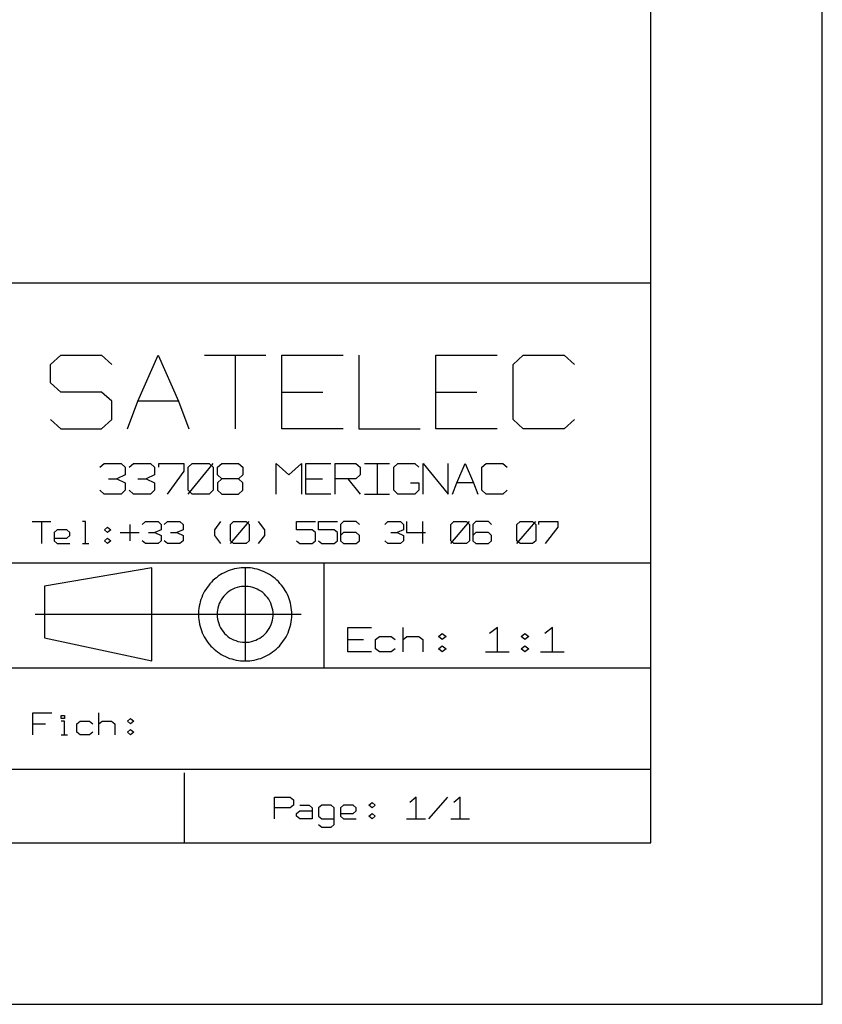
# Model space of a CAD drawing. Extents: x -658 to 530, y -320 to 521.
# Tile 12 of 28: x 407 to 530, y -320 to -168. Entities that reach past the tile are written whole.
import ezdxf

# ---------------------------------------------------------------- set-up
doc = ezdxf.new("R2010")
doc.units = 0
doc.layers.add('1', color=1, linetype='CONTINUOUS')

msp = doc.modelspace()

# ---------------------------------------------------------------- linework, layer by layer
at = {"layer": '1'}
for p, q in [((530.35, -319.52), (530.35, 520.75)), ((503.92, -294.63), (503.92, 94.15)), ((503.92, -208.4), (72.75, -208.4)), ((503.92, -294.63), (503.92, -208.4)), ((411.42, -220.93), (413, -219.5)), ((413, -219.5), (419.3, -219.5)), ((419.3, -219.5), (420.87, -220.93)), ((424.87, -226.58), (428.02, -219.5)), ((428.02, -219.5), (431.17, -226.58)), ((435.17, -219.5), (444.62, -219.5)), ((439.9, -219.5), (439.9, -230.83)), ((447.05, -230.83), (447.05, -219.5)), ((447.05, -219.5), (456.52, -219.5)), ((458.95, -219.5), (458.95, -230.83)), ((470.82, -230.83), (470.82, -219.5)), ((470.82, -219.5), (480.27, -219.5)), ((482.7, -220.93), (484.27, -219.5)), ((484.27, -219.5), (490.6, -219.5)), ((490.6, -219.5), (492.17, -220.93)), ((411.42, -223.75), (411.42, -220.93)), ((482.7, -229.4), (482.7, -220.93)), ((413, -225.18), (411.42, -223.75)), ((419.3, -225.18), (413, -225.18)), ((420.87, -226.58), (419.3, -225.18)), ((447.05, -225.18), (453.37, -225.18)), ((470.82, -225.18), (477.12, -225.18)), ((420.87, -229.4), (420.87, -226.58)), ((423.3, -230.83), (424.87, -226.58)), ((431.17, -226.58), (424.87, -226.58)), ((431.17, -226.58), (432.75, -230.83)), ((411.42, -229.4), (413, -230.83)), ((419.3, -230.83), (420.87, -229.4)), ((484.27, -230.83), (482.7, -229.4)), ((492.17, -229.4), (490.6, -230.83)), ((413, -230.83), (419.3, -230.83)), ((456.52, -230.83), (447.05, -230.83)), ((458.95, -230.83), (468.4, -230.83)), ((480.27, -230.83), (470.82, -230.83)), ((490.6, -230.83), (484.27, -230.83)), ((419.05, -236.75), (419.7, -236.18)), ((419.7, -236.18), (422.3, -236.18)), ((422.3, -236.18), (422.95, -236.75)), ((423.57, -236.75), (424.22, -236.18)), ((424.22, -236.18), (426.82, -236.18)), ((426.82, -236.18), (427.47, -236.75)), ((428.12, -236.75), (428.12, -236.18)), ((428.12, -236.18), (432, -236.18)), ((432, -236.18), (432, -237.35)), ((432.65, -236.75), (433.27, -236.18)), ((432.65, -240.88), (436.52, -236.18)), ((433.27, -236.18), (435.87, -236.18)), ((435.87, -236.18), (436.52, -236.75)), ((437.17, -236.75), (437.82, -236.18)), ((437.82, -236.18), (440.4, -236.18)), ((440.4, -236.18), (441.05, -236.75)), ((446.22, -240.88), (446.22, -236.18)), ((446.22, -236.18), (448.15, -237.93)), ((448.15, -237.93), (450.1, -236.18)), ((450.1, -236.18), (450.1, -240.88)), ((450.75, -240.88), (450.75, -236.18)), ((450.75, -236.18), (454.62, -236.18)), ((455.27, -240.88), (455.27, -236.18)), ((455.27, -236.18), (458.5, -236.18)), ((458.5, -236.18), (459.15, -236.75)), ((459.8, -236.18), (463.67, -236.18)), ((461.75, -236.18), (461.75, -240.88)), ((464.32, -236.75), (464.97, -236.18)), ((464.97, -236.18), (467.55, -236.18)), ((467.55, -236.18), (468.2, -236.75)), ((468.85, -240.88), (468.85, -236.18)), ((468.85, -236.18), (472.72, -240.88)), ((472.72, -240.88), (472.72, -236.18)), ((474.02, -239.13), (475.32, -236.18)), ((475.32, -236.18), (476.62, -239.13)), ((477.9, -236.75), (478.55, -236.18)), ((478.55, -236.18), (481.15, -236.18)), ((481.15, -236.18), (481.8, -236.75)), ((422.95, -237.93), (421.65, -238.53)), ((422.95, -236.75), (422.95, -237.93)), ((427.47, -237.93), (426.17, -238.53)), ((427.47, -236.75), (427.47, -237.93)), ((432, -237.35), (429.4, -240.88)), ((432.65, -240.3), (432.65, -236.75)), ((436.52, -236.75), (436.52, -240.3)), ((437.17, -237.93), (437.17, -236.75)), ((437.82, -238.53), (437.17, -237.93)), ((441.05, -237.93), (440.4, -238.53)), ((441.05, -236.75), (441.05, -237.93)), ((459.15, -237.93), (458.5, -238.53)), ((459.15, -236.75), (459.15, -237.93)), ((464.32, -240.3), (464.32, -236.75)), ((477.9, -240.3), (477.9, -236.75)), ((420.35, -238.53), (421.65, -238.53)), ((421.65, -238.53), (422.95, -239.13)), ((422.95, -239.13), (422.95, -240.3)), ((424.87, -238.53), (426.17, -238.53)), ((426.17, -238.53), (427.47, -239.13)), ((427.47, -239.13), (427.47, -240.3)), ((437.82, -238.53), (437.17, -239.13)), ((437.17, -239.13), (437.17, -240.3)), ((440.4, -238.53), (437.82, -238.53)), ((441.05, -239.13), (440.4, -238.53)), ((441.05, -240.3), (441.05, -239.13)), ((450.75, -238.53), (453.32, -238.53)), ((458.5, -238.53), (455.27, -238.53)), ((457.22, -238.53), (459.15, -240.88)), ((466.92, -239.13), (468.2, -239.13)), ((468.2, -239.13), (468.2, -240.3)), ((473.37, -240.88), (474.02, -239.13)), ((476.62, -239.13), (474.02, -239.13)), ((476.62, -239.13), (477.25, -240.88)), ((419.7, -240.88), (419.05, -240.3)), ((422.3, -240.88), (419.7, -240.88)), ((422.95, -240.3), (422.3, -240.88)), ((424.22, -240.88), (423.57, -240.3)), ((426.82, -240.88), (424.22, -240.88)), ((427.47, -240.3), (426.82, -240.88)), ((433.27, -240.88), (432.65, -240.3)), ((435.87, -240.88), (433.27, -240.88)), ((436.52, -240.3), (435.87, -240.88)), ((437.17, -240.3), (437.82, -240.88)), ((437.82, -240.88), (440.4, -240.88)), ((440.4, -240.88), (441.05, -240.3)), ((454.62, -240.88), (450.75, -240.88)), ((459.8, -240.88), (463.67, -240.88)), ((464.97, -240.88), (464.32, -240.3)), ((467.55, -240.88), (464.97, -240.88)), ((468.2, -240.3), (467.55, -240.88)), ((478.55, -240.88), (477.9, -240.3)), ((481.15, -240.88), (478.55, -240.88)), ((481.8, -240.3), (481.15, -240.88)), ((408.6, -245.12), (411.5, -245.12)), ((410.05, -245.12), (410.05, -248.52)), ((416.83, -245.12), (416.35, -245.12)), ((416.83, -248.52), (416.83, -245.12)), ((423.63, -245.55), (423.63, -248.1)), ((425.58, -245.55), (426.05, -245.12)), ((426.05, -245.12), (428, -245.12)), ((428, -245.12), (428.48, -245.55)), ((428.48, -245.55), (428.48, -246.4)), ((428.95, -245.55), (429.45, -245.12)), ((429.45, -245.12), (431.38, -245.12)), ((431.38, -245.12), (431.88, -245.55)), ((431.88, -245.55), (431.88, -246.4)), ((436.73, -246.4), (437.7, -245.12)), ((439.15, -245.55), (439.63, -245.12)), ((439.15, -248.52), (442.05, -245.12)), ((439.15, -248.1), (439.15, -245.55)), ((439.63, -245.12), (441.58, -245.12)), ((441.58, -245.12), (442.05, -245.55)), ((442.05, -245.55), (442.05, -248.1)), ((444.48, -246.4), (443.5, -245.12)), ((449.33, -246.4), (449.33, -245.12)), ((449.33, -245.12), (452.25, -245.12)), ((452.73, -246.4), (452.73, -245.12)), ((452.73, -245.12), (455.65, -245.12)), ((456.6, -245.12), (456.13, -245.55)), ((456.13, -245.55), (456.13, -248.1)), ((458.55, -245.12), (456.6, -245.12)), ((459.03, -245.55), (458.55, -245.12)), ((462.93, -245.55), (463.4, -245.12)), ((463.4, -245.12), (465.35, -245.12)), ((465.35, -245.12), (465.83, -245.55)), ((465.83, -245.55), (465.83, -246.4)), ((466.3, -245.12), (466.3, -246.82)), ((468.73, -245.12), (468.73, -248.52)), ((473.1, -245.55), (473.58, -245.12)), ((473.1, -248.52), (476, -245.12)), ((473.1, -248.1), (473.1, -245.55)), ((473.58, -245.12), (475.53, -245.12)), ((475.53, -245.12), (476, -245.55)), ((476, -245.55), (476, -248.1)), ((476.98, -245.12), (476.5, -245.55)), ((476.5, -245.55), (476.5, -248.1)), ((478.93, -245.12), (476.98, -245.12)), ((479.4, -245.55), (478.93, -245.12)), ((483.28, -245.55), (483.78, -245.12)), ((483.28, -248.52), (486.2, -245.12)), ((483.28, -248.1), (483.28, -245.55)), ((483.78, -245.12), (485.7, -245.12)), ((485.7, -245.12), (486.2, -245.55)), ((486.2, -245.55), (486.2, -248.1)), ((486.68, -245.55), (486.68, -245.12)), ((486.68, -245.12), (489.6, -245.12)), ((489.6, -245.12), (489.6, -245.97)), ((412.48, -246.4), (411.98, -246.82)), ((411.98, -246.82), (411.98, -248.1)), ((413.93, -246.4), (412.48, -246.4)), ((414.4, -246.82), (413.93, -246.4)), ((413.93, -247.67), (414.4, -247.25)), ((414.4, -247.25), (414.4, -246.82)), ((419.75, -246.4), (420.23, -245.97)), ((420.23, -246.82), (419.75, -246.4)), ((420.23, -245.97), (420.73, -246.4)), ((420.73, -246.4), (420.23, -246.82)), ((422.18, -246.82), (425.08, -246.82)), ((426.53, -246.82), (427.5, -246.82)), ((428.48, -246.4), (427.5, -246.82)), ((427.5, -246.82), (428.48, -247.25)), ((428.48, -247.25), (428.48, -248.1)), ((429.93, -246.82), (430.9, -246.82)), ((431.88, -246.4), (430.9, -246.82)), ((430.9, -246.82), (431.88, -247.25)), ((431.88, -247.25), (431.88, -248.1)), ((436.73, -247.25), (436.73, -246.4)), ((437.7, -248.52), (436.73, -247.25)), ((443.5, -248.52), (444.48, -247.25)), ((444.48, -247.25), (444.48, -246.4)), ((451.75, -246.4), (449.33, -246.4)), ((452.25, -246.82), (451.75, -246.4)), ((452.25, -248.1), (452.25, -246.82)), ((455.15, -246.4), (452.73, -246.4)), ((455.65, -246.82), (455.15, -246.4)), ((455.65, -248.1), (455.65, -246.82)), ((456.6, -246.82), (456.13, -247.25)), ((458.55, -246.82), (456.6, -246.82)), ((459.03, -247.25), (458.55, -246.82)), ((459.03, -248.1), (459.03, -247.25)), ((463.88, -246.82), (464.85, -246.82)), ((465.83, -246.4), (464.85, -246.82)), ((464.85, -246.82), (465.83, -247.25)), ((465.83, -247.25), (465.83, -248.1)), ((466.3, -246.82), (469.23, -246.82)), ((476.98, -246.82), (476.5, -247.25)), ((478.93, -246.82), (476.98, -246.82)), ((479.4, -247.25), (478.93, -246.82)), ((479.4, -248.1), (479.4, -247.25)), ((489.6, -245.97), (487.65, -248.52)), ((411.98, -247.67), (413.93, -247.67)), ((411.98, -248.1), (412.48, -248.52)), ((412.48, -248.52), (414.4, -248.52)), ((416.35, -248.52), (417.33, -248.52)), ((419.75, -248.1), (420.23, -247.67)), ((420.23, -248.52), (419.75, -248.1)), ((420.23, -247.67), (420.73, -248.1)), ((420.73, -248.1), (420.23, -248.52)), ((426.05, -248.52), (425.58, -248.1)), ((428, -248.52), (426.05, -248.52)), ((428.48, -248.1), (428, -248.52)), ((429.45, -248.52), (428.95, -248.1)), ((431.38, -248.52), (429.45, -248.52)), ((431.88, -248.1), (431.38, -248.52)), ((439.63, -248.52), (439.15, -248.1)), ((441.58, -248.52), (439.63, -248.52)), ((442.05, -248.1), (441.58, -248.52)), ((449.33, -248.1), (449.83, -248.52)), ((449.83, -248.52), (451.75, -248.52)), ((451.75, -248.52), (452.25, -248.1)), ((452.73, -248.1), (453.23, -248.52)), ((453.23, -248.52), (455.15, -248.52)), ((455.15, -248.52), (455.65, -248.1)), ((456.13, -248.1), (456.6, -248.52)), ((456.6, -248.52), (458.55, -248.52)), ((458.55, -248.52), (459.03, -248.1)), ((463.4, -248.52), (462.93, -248.1)), ((465.35, -248.52), (463.4, -248.52)), ((465.83, -248.1), (465.35, -248.52)), ((473.58, -248.52), (473.1, -248.1)), ((475.53, -248.52), (473.58, -248.52)), ((476, -248.1), (475.53, -248.52)), ((476.5, -248.1), (476.98, -248.52)), ((476.98, -248.52), (478.93, -248.52)), ((478.93, -248.52), (479.4, -248.1)), ((483.78, -248.52), (483.28, -248.1)), ((485.7, -248.52), (483.78, -248.52)), ((486.2, -248.1), (485.7, -248.52)), ((503.92, -251.53), (72.75, -251.53)), ((453.62, -267.7), (453.62, -251.53)), ((427.05, -252.25), (410.53, -255.1)), ((427.05, -266.6), (427.05, -252.25)), ((437.55, -253.35), (437.28, -253.55)), ((437.85, -253.17), (437.55, -253.35)), ((438.18, -253.02), (437.85, -253.17)), ((438.48, -252.87), (438.18, -253.02)), ((438.8, -252.72), (438.48, -252.87)), ((439.13, -252.6), (438.8, -252.72)), ((439.48, -252.5), (439.13, -252.6)), ((439.8, -252.42), (439.48, -252.5)), ((440.15, -252.35), (439.8, -252.42)), ((440.5, -252.3), (440.15, -252.35)), ((440.83, -252.25), (440.5, -252.3)), ((441.18, -252.25), (440.83, -252.25)), ((441.53, -252.25), (441.18, -252.25)), ((441.43, -252.25), (441.43, -266.6)), ((441.88, -252.25), (441.53, -252.25)), ((442.23, -252.27), (441.88, -252.25)), ((442.58, -252.32), (442.23, -252.27)), ((442.93, -252.4), (442.58, -252.32)), ((443.25, -252.47), (442.93, -252.4)), ((443.6, -252.57), (443.25, -252.47)), ((443.93, -252.7), (443.6, -252.57)), ((444.25, -252.82), (443.93, -252.7)), ((444.58, -252.97), (444.25, -252.82)), ((444.88, -253.12), (444.58, -252.97)), ((445.18, -253.3), (444.88, -253.12)), ((445.48, -253.5), (445.18, -253.3)), ((435.98, -254.72), (435.75, -255)), ((436.23, -254.47), (435.98, -254.72)), ((436.45, -254.22), (436.23, -254.47)), ((436.73, -253.97), (436.45, -254.22)), ((437, -253.77), (436.73, -253.97)), ((437.28, -253.55), (437, -253.77)), ((445.75, -253.7), (445.48, -253.5)), ((446.03, -253.9), (445.75, -253.7)), ((446.3, -254.15), (446.03, -253.9)), ((446.55, -254.37), (446.3, -254.15)), ((446.78, -254.65), (446.55, -254.37)), ((447, -254.9), (446.78, -254.65)), ((447.23, -255.17), (447, -254.9)), ((410.53, -255.1), (410.53, -263.02)), ((435, -256.17), (434.85, -256.47)), ((435.18, -255.87), (435, -256.17)), ((435.35, -255.57), (435.18, -255.87)), ((435.55, -255.27), (435.35, -255.57)), ((435.75, -255), (435.55, -255.27)), ((438.4, -256.35), (438.15, -256.6)), ((438.65, -256.12), (438.4, -256.35)), ((438.93, -255.9), (438.65, -256.12)), ((439.23, -255.7), (438.93, -255.9)), ((439.53, -255.55), (439.23, -255.7)), ((439.85, -255.4), (439.53, -255.55)), ((440.18, -255.3), (439.85, -255.4)), ((440.53, -255.2), (440.18, -255.3)), ((440.85, -255.15), (440.53, -255.2)), ((441.2, -255.12), (440.85, -255.15)), ((441.55, -255.12), (441.2, -255.12)), ((441.9, -255.15), (441.55, -255.12)), ((442.25, -255.2), (441.9, -255.15)), ((442.6, -255.27), (442.25, -255.2)), ((442.93, -255.37), (442.6, -255.27)), ((443.25, -255.52), (442.93, -255.37)), ((443.55, -255.67), (443.25, -255.52)), ((443.85, -255.87), (443.55, -255.67)), ((444.13, -256.07), (443.85, -255.87)), ((444.4, -256.3), (444.13, -256.07)), ((444.63, -256.55), (444.4, -256.3)), ((447.43, -255.47), (447.23, -255.17)), ((447.6, -255.77), (447.43, -255.47)), ((447.78, -256.07), (447.6, -255.77)), ((447.93, -256.37), (447.78, -256.07)), ((448.08, -256.7), (447.93, -256.37)), ((434.43, -257.8), (434.35, -258.15)), ((434.5, -257.47), (434.43, -257.8)), ((434.6, -257.12), (434.5, -257.47)), ((434.73, -256.8), (434.6, -257.12)), ((434.85, -256.47), (434.73, -256.8)), ((437.43, -257.77), (437.3, -258.12)), ((437.58, -257.47), (437.43, -257.77)), ((437.75, -257.17), (437.58, -257.47)), ((437.95, -256.87), (437.75, -257.17)), ((438.15, -256.6), (437.95, -256.87)), ((444.85, -256.82), (444.63, -256.55)), ((445.05, -257.1), (444.85, -256.82)), ((445.23, -257.4), (445.05, -257.1)), ((445.38, -257.72), (445.23, -257.4)), ((445.5, -258.05), (445.38, -257.72)), ((448.2, -257.02), (448.08, -256.7)), ((448.3, -257.35), (448.2, -257.02)), ((448.4, -257.7), (448.3, -257.35)), ((448.48, -258.02), (448.4, -257.7)), ((450.05, -259.42), (409.08, -259.42)), ((434.25, -258.85), (434.23, -259.2)), ((434.23, -259.2), (434.23, -259.55)), ((434.3, -258.5), (434.25, -258.85)), ((434.35, -258.15), (434.3, -258.5)), ((437.13, -259.15), (437.1, -259.5)), ((437.15, -258.8), (437.13, -259.15)), ((437.23, -258.45), (437.15, -258.8)), ((437.3, -258.12), (437.23, -258.45)), ((445.6, -258.4), (445.5, -258.05)), ((445.68, -258.72), (445.6, -258.4)), ((445.73, -259.07), (445.68, -258.72)), ((445.73, -259.42), (445.73, -259.07)), ((445.73, -259.65), (445.73, -259.42)), ((448.53, -258.37), (448.48, -258.02)), ((448.58, -258.72), (448.53, -258.37)), ((448.6, -259.07), (448.58, -258.72)), ((448.6, -259.42), (448.6, -259.07)), ((448.6, -259.55), (448.6, -259.42)), ((434.23, -259.55), (434.25, -259.9)), ((434.25, -259.9), (434.28, -260.22)), ((434.28, -260.22), (434.33, -260.57)), ((434.33, -260.57), (434.4, -260.92)), ((434.4, -260.92), (434.48, -261.27)), ((437.1, -259.5), (437.13, -259.82)), ((437.13, -259.82), (437.18, -260.17)), ((437.18, -260.17), (437.25, -260.52)), ((437.25, -260.52), (437.35, -260.85)), ((437.35, -260.85), (437.48, -261.17)), ((445.3, -261.32), (445.43, -261)), ((445.43, -261), (445.55, -260.67)), ((445.55, -260.67), (445.63, -260.32)), ((445.63, -260.32), (445.7, -260)), ((445.7, -260), (445.73, -259.65)), ((448.38, -261.27), (448.45, -260.92)), ((448.45, -260.92), (448.5, -260.57)), ((448.5, -260.57), (448.55, -260.22)), ((448.55, -260.22), (448.6, -259.9)), ((448.6, -259.9), (448.6, -259.55)), ((434.48, -261.27), (434.58, -261.6)), ((434.58, -261.6), (434.68, -261.92)), ((434.68, -261.92), (434.8, -262.25)), ((434.8, -262.25), (434.95, -262.57)), ((437.48, -261.17), (437.63, -261.5)), ((437.63, -261.5), (437.83, -261.8)), ((437.83, -261.8), (438.03, -262.07)), ((438.03, -262.07), (438.25, -262.35)), ((438.25, -262.35), (438.5, -262.6)), ((444.23, -262.7), (444.48, -262.45)), ((444.48, -262.45), (444.73, -262.2)), ((444.73, -262.2), (444.93, -261.92)), ((444.93, -261.92), (445.13, -261.62)), ((445.13, -261.62), (445.3, -261.32)), ((447.88, -262.57), (448.03, -262.25)), ((448.03, -262.25), (448.15, -261.92)), ((448.15, -261.92), (448.28, -261.6)), ((448.28, -261.6), (448.38, -261.27)), ((457.25, -265.22), (457.25, -261.45)), ((457.25, -261.45), (460.9, -261.45)), ((465.75, -265.22), (465.75, -261.45)), ((471.2, -262.85), (471.8, -262.37)), ((471.8, -262.37), (472.4, -262.85)), ((480.3, -261.45), (479.08, -262.37)), ((480.3, -265.22), (480.3, -261.45)), ((483.93, -262.85), (484.53, -262.37)), ((484.53, -262.37), (485.15, -262.85)), ((488.78, -261.45), (487.58, -262.37)), ((488.78, -265.22), (488.78, -261.45)), ((410.53, -263.02), (427.05, -266.6)), ((434.95, -262.57), (435.13, -262.87)), ((435.13, -262.87), (435.3, -263.17)), ((435.3, -263.17), (435.48, -263.47)), ((435.48, -263.47), (435.68, -263.75)), ((435.68, -263.75), (435.9, -264.02)), ((435.9, -264.02), (436.13, -264.3)), ((438.5, -262.6), (438.75, -262.82)), ((438.75, -262.82), (439.03, -263.02)), ((439.03, -263.02), (439.33, -263.2)), ((439.33, -263.2), (439.65, -263.35)), ((439.65, -263.35), (439.98, -263.47)), ((439.98, -263.47), (440.3, -263.6)), ((440.3, -263.6), (440.65, -263.67)), ((440.65, -263.67), (441, -263.72)), ((441, -263.72), (441.35, -263.72)), ((441.35, -263.72), (441.68, -263.72)), ((441.68, -263.72), (442.03, -263.7)), ((442.03, -263.7), (442.38, -263.62)), ((442.38, -263.62), (442.73, -263.52)), ((442.73, -263.52), (443.05, -263.42)), ((443.05, -263.42), (443.35, -263.27)), ((443.35, -263.27), (443.68, -263.1)), ((443.68, -263.1), (443.95, -262.9)), ((443.95, -262.9), (444.23, -262.7)), ((446.7, -264.3), (446.93, -264.02)), ((446.93, -264.02), (447.15, -263.75)), ((447.15, -263.75), (447.35, -263.47)), ((447.35, -263.47), (447.55, -263.17)), ((447.55, -263.17), (447.73, -262.87)), ((447.73, -262.87), (447.88, -262.57)), ((457.25, -263.32), (459.68, -263.32)), ((461.5, -263.32), (462.1, -262.85)), ((461.5, -264.75), (461.5, -263.32)), ((462.1, -262.85), (463.93, -262.85)), ((463.93, -262.85), (464.53, -263.32)), ((465.75, -263.32), (466.35, -262.85)), ((466.35, -262.85), (468.18, -262.85)), ((468.18, -262.85), (468.78, -263.32)), ((468.78, -263.32), (468.78, -265.22)), ((471.8, -263.32), (471.2, -262.85)), ((472.4, -262.85), (471.8, -263.32)), ((484.53, -263.32), (483.93, -262.85)), ((485.15, -262.85), (484.53, -263.32)), ((436.13, -264.3), (436.38, -264.55)), ((436.38, -264.55), (436.63, -264.77)), ((436.63, -264.77), (436.9, -265)), ((436.9, -265), (437.18, -265.22)), ((437.18, -265.22), (437.45, -265.42)), ((437.45, -265.42), (437.75, -265.6)), ((445.08, -265.6), (445.38, -265.42)), ((445.38, -265.42), (445.65, -265.22)), ((445.65, -265.22), (445.93, -265)), ((445.93, -265), (446.2, -264.77)), ((446.2, -264.77), (446.45, -264.55)), ((446.45, -264.55), (446.7, -264.3)), ((460.9, -265.22), (457.25, -265.22)), ((462.1, -265.22), (461.5, -264.75)), ((463.93, -265.22), (462.1, -265.22)), ((464.53, -264.75), (463.93, -265.22)), ((471.2, -264.75), (471.8, -264.27)), ((471.8, -265.22), (471.2, -264.75)), ((471.8, -264.27), (472.4, -264.75)), ((472.4, -264.75), (471.8, -265.22)), ((478.48, -265.22), (482.1, -265.22)), ((483.93, -264.75), (484.53, -264.27)), ((484.53, -265.22), (483.93, -264.75)), ((484.53, -264.27), (485.15, -264.75)), ((485.15, -264.75), (484.53, -265.22)), ((486.95, -265.22), (490.6, -265.22)), ((437.75, -265.6), (438.05, -265.77)), ((438.05, -265.77), (438.38, -265.92)), ((438.38, -265.92), (438.7, -266.07)), ((438.7, -266.07), (439.03, -266.2)), ((439.03, -266.2), (439.35, -266.3)), ((439.35, -266.3), (439.7, -266.4)), ((439.7, -266.4), (440.03, -266.47)), ((440.03, -266.47), (440.38, -266.52)), ((440.38, -266.52), (440.73, -266.57)), ((440.73, -266.57), (441.08, -266.6)), ((441.08, -266.6), (441.43, -266.6)), ((441.43, -266.6), (441.78, -266.6)), ((441.78, -266.6), (442.13, -266.57)), ((442.13, -266.57), (442.45, -266.52)), ((442.45, -266.52), (442.8, -266.47)), ((442.8, -266.47), (443.15, -266.4)), ((443.15, -266.4), (443.48, -266.3)), ((443.48, -266.3), (443.83, -266.2)), ((443.83, -266.2), (444.15, -266.07)), ((444.15, -266.07), (444.45, -265.92)), ((444.45, -265.92), (444.78, -265.77)), ((444.78, -265.77), (445.08, -265.6)), ((503.92, -267.7), (288.35, -267.7)), ((408.73, -278), (408.73, -274.62)), ((408.73, -274.62), (411.63, -274.62)), ((418.9, -278), (418.9, -274.62)), ((413.08, -275.45), (413.08, -275.02)), ((413.08, -275.02), (413.58, -275.02)), ((413.58, -275.45), (413.08, -275.45)), ((413.58, -275.87), (413.08, -275.87)), ((413.58, -275.02), (413.58, -275.45)), ((413.58, -278), (413.58, -275.87)), ((415.5, -276.3), (416, -275.87)), ((416, -275.87), (417.45, -275.87)), ((417.45, -275.87), (417.93, -276.3)), ((418.9, -276.3), (419.4, -275.87)), ((419.4, -275.87), (420.85, -275.87)), ((420.85, -275.87), (421.33, -276.3)), ((423.28, -275.87), (423.75, -275.45)), ((423.75, -276.3), (423.28, -275.87)), ((423.75, -275.45), (424.25, -275.87)), ((424.25, -275.87), (423.75, -276.3)), ((408.73, -276.3), (410.65, -276.3)), ((415.5, -277.57), (415.5, -276.3)), ((416, -278), (415.5, -277.57)), ((417.93, -277.57), (417.45, -278)), ((421.33, -276.3), (421.33, -278)), ((423.28, -277.57), (423.75, -277.15)), ((423.75, -278), (423.28, -277.57)), ((423.75, -277.15), (424.25, -277.57)), ((424.25, -277.57), (423.75, -278)), ((413.08, -278), (414.05, -278)), ((417.45, -278), (416, -278)), ((72.75, -283.28), (503.92, -283.28)), ((432.07, -294.63), (432.07, -283.85)), ((445.93, -290.95), (445.93, -287.58)), ((445.93, -287.58), (448.38, -287.58)), ((448.38, -287.58), (448.85, -288)), ((448.85, -288), (448.85, -288.83)), ((467.78, -287.58), (466.8, -288.43)), ((467.78, -290.95), (467.78, -287.58)), ((469.7, -290.95), (472.63, -287.58)), ((474.55, -287.58), (473.58, -288.43)), ((474.55, -290.95), (474.55, -287.58)), ((448.38, -289.25), (445.93, -289.25)), ((448.85, -288.83), (448.38, -289.25)), ((449.33, -290.1), (449.83, -289.68)), ((449.83, -288.83), (451.28, -288.83)), ((449.83, -289.68), (451.75, -289.68)), ((451.28, -288.83), (451.75, -289.25)), ((451.75, -289.25), (451.75, -290.95)), ((453.23, -288.83), (452.73, -289.25)), ((452.73, -289.25), (452.73, -290.53)), ((454.68, -288.83), (453.23, -288.83)), ((455.15, -289.25), (454.68, -288.83)), ((455.15, -291.8), (455.15, -289.25)), ((456.6, -288.83), (456.13, -289.25)), ((456.13, -289.25), (456.13, -290.53)), ((458.08, -288.83), (456.6, -288.83)), ((458.55, -289.25), (458.08, -288.83)), ((458.08, -290.1), (458.55, -289.68)), ((458.55, -289.68), (458.55, -289.25)), ((460.5, -288.83), (460.98, -288.43)), ((460.98, -289.25), (460.5, -288.83)), ((460.98, -288.43), (461.45, -288.83)), ((461.45, -288.83), (460.98, -289.25)), ((449.33, -290.53), (449.33, -290.1)), ((449.83, -290.95), (449.33, -290.53)), ((451.75, -290.95), (449.83, -290.95)), ((452.73, -290.53), (453.23, -290.95)), ((453.23, -290.95), (455.15, -290.95)), ((456.13, -290.1), (458.08, -290.1)), ((456.13, -290.53), (456.6, -290.95)), ((456.6, -290.95), (458.55, -290.95)), ((460.5, -290.53), (460.98, -290.1)), ((460.98, -290.95), (460.5, -290.53)), ((460.98, -290.1), (461.45, -290.53)), ((461.45, -290.53), (460.98, -290.95)), ((466.3, -290.95), (469.23, -290.95)), ((473.1, -290.95), (476, -290.95)), ((452.73, -291.8), (453.23, -292.23)), ((453.23, -292.23), (454.68, -292.23)), ((454.68, -292.23), (455.15, -291.8)), ((-631.5, -294.63), (503.92, -294.63)), ((72.75, -294.63), (503.92, -294.63)), ((-657.9, -319.52), (530.35, -319.52))]:
    msp.add_line(p, q, dxfattribs=at)

doc.saveas('drawing.dxf')
